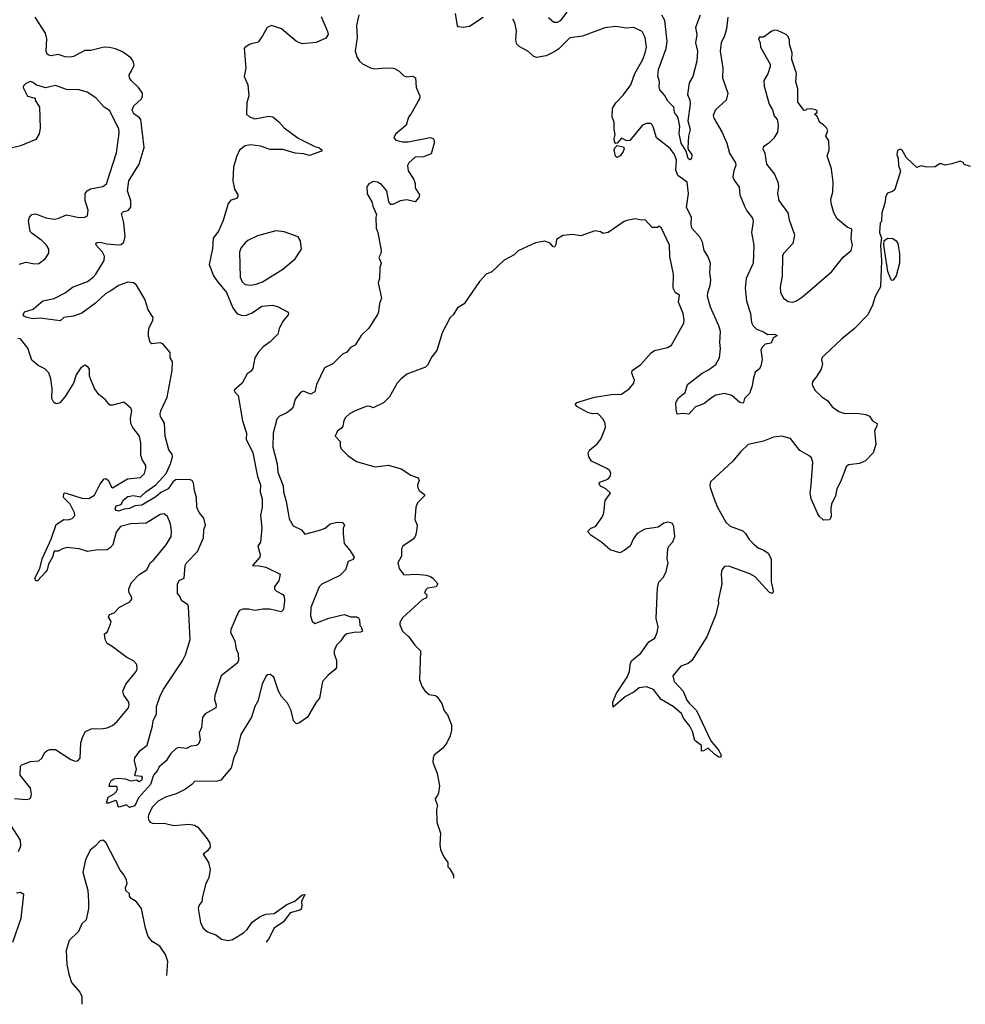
# Model space of a CAD drawing. Extents: x 2087054 to 2277909, y 548907 to 753496.
# Tile 47 of 256: x 2185268 to 2192052, y 553208 to 560272. Entities that reach past the tile are written whole.
import ezdxf

# ---------------------------------------------------------------- set-up
doc = ezdxf.new("R2010")
doc.units = 0

msp = doc.modelspace()

# ---------------------------------------------------------------- linework, layer by layer
at = {"layer": '0CON20XD'}
for points in [[(2187430, 560295), (2187477, 560187), (2187481.2, 560165), (2187465, 560138.8), (2187395, 560107.5), (2187295, 560097.8), (2187255, 560116.4), (2187146.9, 560206.9), (2187075, 560229.6), (2187044.3, 560215.7), (2187011.2, 560155), (2186979.2, 560110.8), (2186921.4, 560095), (2186884.7, 560075.3), (2186879.5, 560065), (2186889.7, 559925), (2186879.1, 559865), (2186904, 559805), (2186912.7, 559725), (2186898.6, 559675), (2186894.2, 559595), (2186916.2, 559575), (2186955, 559560), (2187055, 559579.2), (2187084.2, 559574.2), (2187128.3, 559538.3), (2187165.7, 559495.7), (2187265, 559420.8), (2187385, 559362), (2187415, 559353.8), (2187437.5, 559335), (2187432.5, 559327.5), (2187348.3, 559298.3), (2187305, 559309.2), (2187245, 559314), (2187155, 559341.1), (2187065, 559341.1), (2186994.7, 559364.7), (2186925, 559373.5), (2186885, 559366.9), (2186845, 559336), (2186822.4, 559287.6), (2186803.2, 559213.2), (2186796.9, 559115), (2186810, 559055), (2186833.8, 559015), (2186833.8, 559005), (2186825, 558990), (2186782.7, 558977.3), (2186765, 558952.5), (2186729.1, 558830.9), (2186694.4, 558755), (2186655, 558703.3), (2186650.7, 558629.3), (2186628.1, 558515), (2186657.5, 558435), (2186683.8, 558395), (2186752.1, 558315), (2186797.3, 558205), (2186825, 558164.3), (2186865, 558149.4), (2186895, 558152.2), (2186935, 558169.5), (2187004.5, 558215.5), (2187085, 558224.2), (2187121.7, 558211.7), (2187190, 558175), (2187196.7, 558166.7), (2187193.3, 558155), (2187153.3, 558105), (2187130, 558055), (2187120, 558015), (2187065, 557961.2), (2187014, 557925), (2186978, 557885), (2186954.2, 557845), (2186939.7, 557770.3), (2186929.4, 557750.6), (2186900, 557730), (2186863.3, 557665), (2186807.5, 557615), (2186815, 557597.5), (2186836.7, 557575), (2186865.8, 557395), (2186894.3, 557305), (2186892.4, 557262.4), (2186941.9, 557165), (2186974.3, 556995), (2186996.9, 556935), (2186994.3, 556885), (2187007.5, 556835), (2187007.5, 556775), (2186996.9, 556715), (2187004.5, 556625.5), (2186995, 556523.8), (2186975.8, 556494.2), (2186992.2, 556435), (2186990, 556415), (2186937.5, 556355), (2186985, 556354.2), (2187033.9, 556343.9), (2187137.5, 556295), (2187128, 556245), (2187096.7, 556205), (2187096.7, 556186.7), (2187111.2, 556171.2), (2187155, 556148.8), (2187165, 556133.3), (2187168, 556102), (2187160.5, 556039.6), (2187145, 556023.8), (2187062.7, 556042.7), (2187013, 556043), (2186955, 556033.1), (2186911.7, 556041.7), (2186868.3, 556041.7), (2186845.9, 556034.1), (2186837, 556023), (2186783.1, 555896.9), (2186781.1, 555875), (2186810.5, 555815), (2186820.4, 555755), (2186834.7, 555724.7), (2186838.2, 555675), (2186825, 555652.5), (2186714.6, 555565), (2186667.4, 555422.6), (2186665.5, 555395), (2186677.3, 555355), (2186675.3, 555334.6), (2186597.7, 555292.3), (2186580, 555265), (2186572.5, 555195), (2186556, 555155), (2186562, 555105), (2186552, 555075), (2186537.5, 555065), (2186495, 555060), (2186465, 555044.4), (2186405, 555051.4), (2186388.3, 555041.7), (2186353.3, 555006.7), (2186318.8, 554955), (2186268.3, 554911.7), (2186255.7, 554885), (2186227.9, 554852.1), (2186207.1, 554785), (2186121.2, 554688.8), (2186095, 554631.2), (2186055, 554620), (2186035, 554640), (2185983, 554623), (2185973.3, 554633.3), (2185966.1, 554666.1), (2185955, 554670), (2185905, 554650), (2185891.7, 554651.7), (2185902.5, 554695), (2185945, 554717.5), (2185962.5, 554735), (2185970, 554755), (2185965, 554770), (2185910.7, 554770.7), (2185914.2, 554795), (2185925, 554812.5), (2185942.5, 554825), (2185975, 554829.2), (2186025, 554825.5), (2186065, 554812), (2186105, 554817.5), (2186125, 554806.7), (2186147.5, 554817.5), (2186150, 554835), (2186145, 554842.5), (2186098.3, 554848.3), (2186093.6, 554853.6), (2186107.1, 554895), (2186092.5, 554955), (2186093.7, 554976.3), (2186131.5, 555028.6), (2186181.7, 555068.3), (2186222, 555205), (2186225.5, 555245), (2186249.9, 555290.1), (2186250.8, 555345), (2186274.4, 555415), (2186298.2, 555465), (2186436.9, 555673.1), (2186457.3, 555715), (2186491.2, 555825), (2186479.7, 556059.7), (2186474, 556074), (2186430, 556105), (2186417.5, 556135), (2186400, 556155), (2186400, 556225), (2186415, 556252), (2186448.8, 556265), (2186456.4, 556355), (2186465.6, 556375), (2186542.8, 556457.2), (2186585.9, 556555), (2186590.4, 556615), (2186600.6, 556645), (2186590, 556695), (2186555.5, 556735.5), (2186538.2, 556775), (2186536.9, 556845), (2186522, 556895), (2186515, 556946.7), (2186505, 556966), (2186485, 556972.5), (2186385, 556970.3), (2186366, 556955), (2186334.4, 556905), (2186280.1, 556879.9), (2186245, 556847.8), (2186145, 556788.1), (2186095, 556783.3), (2186055, 556765.8), (2186018.6, 556761.4), (2185975.9, 556745.9), (2185960.6, 556750.6), (2185952.5, 556762.5), (2185960, 556785), (2185996.7, 556793.3), (2186010.6, 556825), (2186045, 556850.5), (2186085, 556859.1), (2186135, 556848.1), (2186173.1, 556885), (2186245, 556934.4), (2186318.9, 557015), (2186351.2, 557085), (2186363.4, 557135), (2186360.9, 557155), (2186339.2, 557185), (2186312.9, 557285), (2186306.3, 557376.3), (2186278.5, 557425), (2186275.7, 557445), (2186280, 557465), (2186327.1, 557562.9), (2186360.9, 557755), (2186365, 557820), (2186348.8, 557845), (2186347.8, 557885), (2186295, 557947.5), (2186275, 557954.4), (2186215.9, 557945.9), (2186204, 557955), (2186192.2, 558002.2), (2186192, 558035), (2186198, 558062), (2186224.5, 558115), (2186225.8, 558135), (2186190, 558190), (2186165, 558267.1), (2186106.7, 558366.7), (2186085, 558384.5), (2186045, 558388.2), (2185977.5, 558365), (2185923.2, 558326.8), (2185885, 558308.2), (2185811.4, 558238.6), (2185714.2, 558165.8), (2185655, 558145.4), (2185585.9, 558134.1), (2185558.3, 558111.7), (2185415, 558131.5), (2185362.5, 558125), (2185318.8, 558135), (2185301.2, 558145), (2185293.3, 558155), (2185303.8, 558175), (2185364.3, 558195.7), (2185434.1, 558255.9), (2185515, 558271.9), (2185595, 558312.5), (2185646.3, 558353.7), (2185755, 558394), (2185795, 558423.8), (2185815, 558445.6), (2185873.2, 558545), (2185876.1, 558575), (2185862.5, 558605), (2185816.9, 558655), (2185814.2, 558665), (2185825, 558673.1), (2185845, 558675.4), (2185893.9, 558663.9), (2185975, 558656.7), (2185995, 558660), (2186015, 558676.7), (2186024.3, 558715.7), (2186014.7, 558814.7), (2185999.7, 558880.3), (2186013.3, 558895), (2186046.7, 558903.3), (2186065, 558926), (2186065, 558971.2), (2186041.2, 559045), (2186050.4, 559115), (2186125.1, 559234.8), (2186160.2, 559355), (2186137.5, 559555), (2186128.1, 559568.1), (2186086.6, 559596.6), (2186074.5, 559625), (2186086.4, 559653.6), (2186142.5, 559705), (2186150, 559725), (2186149.1, 559745), (2186121.5, 559785), (2186067.7, 559835), (2186055, 559854.3), (2186054.1, 559875.9), (2186069.4, 559905), (2186090.6, 559945), (2186082.2, 559975), (2186065, 559998.6), (2186005, 560040), (2185955, 560062.5), (2185913.2, 560073.2), (2185875, 560075.5), (2185778.7, 560051.3), (2185735, 560049.6), (2185655, 560008.2), (2185635, 560004), (2185595, 560004.6), (2185545, 560021.9), (2185495, 560011.5), (2185476.3, 560016.3), (2185465.5, 560025.5), (2185458.1, 560045), (2185462.2, 560135), (2185454.4, 560175), (2185380.3, 560290.3)], [(2187702.4, 560307.6), (2187685, 560230), (2187689.3, 560140.7), (2187675.7, 560045.7), (2187685.7, 560005), (2187707.1, 559975), (2187728, 559955), (2187785, 559925.6), (2187815, 559920), (2187885, 559925.7), (2187953, 559923), (2187991.3, 559901.3), (2188025, 559868), (2188045, 559862), (2188086.1, 559866.1), (2188107.5, 559855), (2188112.9, 559785), (2188139.2, 559725), (2188137.1, 559705), (2188075, 559593.3), (2188056.4, 559573.6), (2188041.9, 559515), (2187965, 559451.2), (2187953.3, 559425), (2187967.3, 559407.3), (2188015.7, 559395.7), (2188055, 559395.6), (2188213.5, 559426.5), (2188235, 559418.8), (2188242, 559405), (2188242, 559385), (2188220.9, 559309.1), (2188165, 559288.1), (2188105, 559284.6), (2188058.8, 559245), (2188050, 559225), (2188055, 559187.5), (2188096.2, 559125), (2188105.6, 559095.5), (2188105.7, 559065), (2188135.7, 559015), (2188130.6, 558995), (2188105, 558964.2), (2188045, 558979.4), (2187998.7, 558971.3), (2187945, 558946), (2187930, 558945), (2187915.8, 558965.8), (2187901.5, 559045), (2187865, 559090), (2187835, 559106.5), (2187805, 559111.1), (2187774, 559095), (2187758.3, 559071.7), (2187761.9, 559021.9), (2187794, 558965), (2187801.2, 558935), (2187828.8, 558875), (2187824, 558855), (2187826, 558775), (2187838, 558745), (2187862.5, 558615), (2187860, 558595), (2187844.4, 558565), (2187860.8, 558525), (2187852.5, 558495), (2187848.6, 558415), (2187839.4, 558385), (2187863.8, 558275), (2187849.2, 558235), (2187842.5, 558175), (2187835, 558157.5), (2187772.3, 558057.7), (2187717.5, 558005), (2187675, 557937.5), (2187640.5, 557919.6), (2187614.1, 557885.9), (2187585, 557873.3), (2187515, 557803.8), (2187453.8, 557775), (2187397.1, 557655), (2187385, 557600.8), (2187355, 557585.5), (2187305, 557606.2), (2187285, 557598.8), (2187245, 557550), (2187229.4, 557495), (2187215.7, 557475), (2187185, 557451.9), (2187131.9, 557428.1), (2187112.5, 557405), (2187086.4, 557305), (2187085.4, 557205), (2187116.5, 557085), (2187120.7, 557025), (2187157.3, 556927.3), (2187160.4, 556885), (2187181.1, 556815), (2187194.5, 556734.5), (2187201.7, 556691.7), (2187230.7, 556640.7), (2187290.8, 556610.8), (2187315, 556581.2), (2187428.6, 556611.4), (2187458.8, 556625), (2187495.6, 556654.4), (2187545, 556667.8), (2187585, 556664), (2187597.5, 556645), (2187590, 556625), (2187589.2, 556585), (2187597.1, 556515), (2187635, 556469.2), (2187668.6, 556415), (2187661.7, 556398.3), (2187625, 556384), (2187605.7, 556324.3), (2187565, 556283.3), (2187435, 556221.2), (2187415.9, 556204.1), (2187357.5, 556055), (2187354.2, 555995), (2187366, 555956), (2187385, 555940), (2187485, 555978.8), (2187595, 556004.2), (2187645, 555987.5), (2187685, 555988.8), (2187699.5, 555979.6), (2187706.1, 555966.1), (2187707.5, 555925), (2187717.5, 555915), (2187727.5, 555885), (2187713, 555877), (2187665, 555875.8), (2187615, 555865.6), (2187595, 555850.8), (2187571.4, 555815), (2187542.2, 555785), (2187524.4, 555745), (2187525, 555722.5), (2187541.4, 555675), (2187541.2, 555625), (2187531.2, 555608.8), (2187480.3, 555569.7), (2187441.2, 555525), (2187420, 555405), (2187396, 555375), (2187332.3, 555267.7), (2187275, 555226.7), (2187255, 555220), (2187232.3, 555242.3), (2187216.2, 555315), (2187188.3, 555368.3), (2187146.4, 555416.4), (2187123.9, 555453.9), (2187092.5, 555555), (2187065, 555573.3), (2187045, 555572.5), (2187037.5, 555565), (2187008, 555505), (2186976.7, 555383.3), (2186954.2, 555345), (2186932, 555268), (2186855, 555142.5), (2186826, 555024), (2186805, 554977.5), (2186784.2, 554905), (2186711.1, 554815), (2186675, 554805.3), (2186525, 554810), (2186502.5, 554785), (2186457.7, 554752.3), (2186391.1, 554718.9), (2186315, 554694.2), (2186261.2, 554665), (2186218.3, 554621.7), (2186191.8, 554565), (2186189.4, 554545), (2186195, 554526.7), (2186205, 554514), (2186225, 554506), (2186305, 554508.6), (2186375, 554490), (2186485, 554499.4), (2186523, 554493), (2186545, 554478.8), (2186614, 554395), (2186632, 554365), (2186633.8, 554335), (2186615, 554310), (2186583.3, 554285), (2186622, 554225), (2186634, 554175), (2186624.1, 554115.9), (2186603.8, 554075), (2186579.7, 553980.3)], [(2188592.7, 560287.3), (2188495, 560223.2), (2188454.8, 560214.8), (2188415, 560221.1), (2188408.3, 560228.3), (2188393.9, 560315)], [(2189193.5, 560326.5), (2189145, 560264.5), (2189125, 560250.9), (2189100.6, 560250.6), (2189060.8, 560285)], [(2190149.2, 560305), (2190117.1, 560215), (2190125.7, 560165), (2190115.6, 560105), (2190130, 560045), (2190126.4, 559975), (2190098.6, 559865), (2190071.4, 559818.6), (2190060, 559735), (2190075.8, 559695), (2190078.6, 559665), (2190062.5, 559545), (2190077.5, 559485), (2190065.6, 559435), (2190061.8, 559351.8), (2190065.6, 559335), (2190090, 559305), (2190087.4, 559272.6), (2190075, 559266), (2190065, 559275.8), (2190048.5, 559328.5), (2190013.3, 559385), (2189999.1, 559455), (2190003.8, 559505), (2189994, 559556), (2189987.3, 559577.3), (2189966.9, 559605), (2189960, 559645), (2189918.3, 559688.3), (2189895, 559730), (2189859.5, 559769.6), (2189855, 559790), (2189858, 559825), (2189847, 559867), (2189850.8, 559915), (2189906.6, 560065), (2189913.8, 560115), (2189900, 560245), (2189895.8, 560265.7), (2189874.5, 560305)], [(2190349.1, 560290.9), (2190337.8, 560205), (2190324.7, 560155.3), (2190301.8, 560105), (2190293.8, 560045), (2190312.9, 559925), (2190310, 559855), (2190348.2, 559745), (2190336, 559694), (2190259.2, 559625), (2190244.4, 559585), (2190248.5, 559565), (2190305, 559467.1), (2190341.5, 559385), (2190360.4, 559315), (2190402.9, 559245), (2190406.2, 559225), (2190390.8, 559189.3), (2190385.4, 559145), (2190395, 559121.4), (2190430.9, 559070.9), (2190433.6, 559015), (2190467.9, 558935), (2190485, 558899.4), (2190525, 558848), (2190531.1, 558825), (2190517.5, 558745), (2190534, 558655), (2190531.1, 558525), (2190479.6, 558415), (2190472.1, 558345), (2190482.4, 558252.4), (2190511.8, 558165), (2190518.9, 558098.9), (2190529.4, 558075), (2190555, 558051.5), (2190605, 558032.5), (2190635, 558014), (2190685.8, 558015.8), (2190702.5, 558005), (2190673.8, 557986.2), (2190658.8, 557951.2), (2190617.5, 557945), (2190596.2, 557925), (2190586.4, 557903.6), (2190595.7, 557835), (2190584.3, 557785), (2190574, 557765), (2190545, 557742.5), (2190529.7, 557690.3), (2190524, 557645), (2190505, 557590), (2190467.5, 557555), (2190460, 557525), (2190455, 557520), (2190435, 557526), (2190376.4, 557576.4), (2190325, 557591.1), (2190262, 557578), (2190230.2, 557559.8), (2190176.2, 557515), (2190116.4, 557493.6), (2190069.3, 557440.7), (2190025, 557447.5), (2189985, 557442.5), (2189976.7, 557475), (2189976.2, 557525), (2189995, 557560), (2190042.3, 557597.7), (2190058.8, 557655), (2190165, 557736.9), (2190210.3, 557759.7), (2190263.1, 557796.9), (2190287.9, 557845), (2190296.4, 557913.6), (2190290, 557955), (2190295.9, 558035), (2190284.3, 558074.3), (2190225, 558208.8), (2190202.5, 558285), (2190205.5, 558314.5), (2190222.7, 558365), (2190226.5, 558405), (2190220.4, 558455), (2190223.3, 558525), (2190204.4, 558575), (2190177.8, 558615), (2190166.5, 558675), (2190149.1, 558709.1), (2190090.8, 558775), (2190084.4, 558805), (2190088.1, 558855), (2190051.8, 558925), (2190065.5, 559025), (2190055.6, 559105), (2189990.5, 559155), (2189976.2, 559195), (2189980.4, 559265), (2189965.3, 559305), (2189935, 559346.7), (2189835.6, 559425), (2189814, 559504), (2189805, 559517.5), (2189795, 559526.7), (2189765, 559528), (2189735.5, 559514.5), (2189645, 559406.2), (2189625, 559402.5), (2189585, 559421.2), (2189555, 559386.2), (2189545, 559382.5), (2189535.8, 559395.8), (2189532.1, 559417.9), (2189541.2, 559448.8), (2189533.3, 559485), (2189533.2, 559533.2), (2189518.6, 559575), (2189520.8, 559635), (2189544.3, 559675), (2189598.8, 559731.2), (2189651.6, 559805), (2189681.6, 559885), (2189738.4, 559985), (2189756.2, 560035), (2189764.5, 560075), (2189755.6, 560145), (2189735, 560187.5), (2189675, 560215.8), (2189618.8, 560211.2), (2189545, 560223.3), (2189465, 560213.6), (2189305, 560154.6), (2189215, 560141.5), (2189136.6, 560063.4), (2189107.5, 560042.5), (2189045, 560012.5), (2188975, 560001.2), (2188957.5, 560007.5), (2188914.3, 560045), (2188850.4, 560080.4), (2188835.6, 560095), (2188827.9, 560125), (2188832.1, 560195), (2188819.8, 560249.8), (2188805, 560275.7)], [(2190815, 558244.5), (2190842, 558255), (2190885.3, 558284.7), (2191095.7, 558465), (2191175, 558568.8), (2191233.8, 558615), (2191243.3, 558655), (2191233.6, 558696.4), (2191238.3, 558768.3), (2191205, 558782.5), (2191133.9, 558843.9), (2191110, 558885), (2191090, 558955), (2191088, 558985), (2191101.2, 559035), (2191103.8, 559105), (2191091.7, 559201.7), (2191060, 559295), (2191075.8, 559335), (2191073, 559403), (2191052.5, 559435), (2191066.4, 559476.4), (2191057.5, 559495), (2191035, 559517.5), (2191007.5, 559535), (2190988.3, 559578.3), (2190970, 559595), (2190990, 559605), (2190990, 559615), (2190980, 559625), (2190945, 559632.5), (2190915, 559630), (2190908.3, 559621.7), (2190895, 559620), (2190850.5, 559680.4), (2190850, 559775), (2190836.1, 559826.1), (2190840, 559885), (2190806.7, 559985), (2190810, 560035), (2190791.2, 560095), (2190790, 560125), (2190780.7, 560150.7), (2190766.1, 560166.1), (2190705, 560193.8), (2190685, 560196), (2190665, 560190), (2190605, 560147.5), (2190575, 560146.7), (2190567.5, 560135), (2190580, 560105), (2190583.3, 560075), (2190653, 559953), (2190653.3, 559935), (2190635.8, 559884.2), (2190606.7, 559835), (2190610, 559795), (2190644, 559665), (2190670, 559625), (2190681.7, 559581.7), (2190703.3, 559555), (2190710, 559515), (2190704.1, 559465.9), (2190678.8, 559421.2), (2190643.3, 559385), (2190605, 559360), (2190600, 559345), (2190614.2, 559314.2), (2190626.2, 559235), (2190682.8, 559162.8), (2190707.1, 559105), (2190712.9, 559075), (2190705.7, 559025), (2190714.2, 558975), (2190778.8, 558885), (2190788.8, 558835), (2190825.6, 558735.6), (2190828, 558725), (2190814, 558666), (2190748.8, 558595), (2190741.7, 558578.3), (2190738.7, 558431.3), (2190723, 558353), (2190725.8, 558315), (2190747.5, 558275), (2190780.2, 558250.2), (2190815, 558244.5)], [(2185265, 558518.1), (2185315, 558532), (2185375, 558520), (2185405, 558522), (2185451.2, 558555), (2185476.7, 558596.7), (2185476.2, 558625), (2185460, 558655), (2185428.1, 558688.1), (2185357, 558737), (2185343.2, 558753.2), (2185331.7, 558828.3), (2185337.5, 558855), (2185355, 558874.2), (2185385, 558880), (2185455, 558850.4), (2185515, 558841.8), (2185541.2, 558845), (2185605, 558872.5), (2185695, 558852), (2185735, 558854), (2185754.2, 558865.8), (2185759.4, 558905), (2185737.3, 558975), (2185736.7, 559025), (2185751.4, 559045), (2185775, 559059.1), (2185865, 559074.4), (2185891.2, 559095), (2185962.4, 559317.6), (2185983, 559457), (2185978.9, 559488.9), (2185911.3, 559621.3), (2185873.8, 559645), (2185815, 559710), (2185752.7, 559752.7), (2185695, 559767.5), (2185605, 559771.4), (2185525, 559800), (2185453.6, 559783.6), (2185385, 559803.3), (2185365, 559821.2), (2185345, 559828.8), (2185312.5, 559815), (2185295, 559797.5), (2185294, 559785), (2185325, 559723.8), (2185378.3, 559708.3), (2185380, 559695), (2185409.2, 559645), (2185415.9, 559494.1), (2185407.7, 559452.3), (2185385, 559413.3), (2185275, 559366), (2185175, 559343.3)], [(2192089.3, 559219.3), (2192045, 559232.5), (2192036.4, 559246.4), (2192015, 559256.7), (2191955, 559236.7), (2191905, 559227.5), (2191885, 559236.7), (2191867, 559237), (2191835, 559216.7), (2191775, 559213.3), (2191735, 559222.5), (2191705, 559212.5), (2191630, 559280), (2191600, 559335), (2191585, 559343.3), (2191566.4, 559333.6), (2191560, 559305), (2191570, 559275), (2191573.3, 559225), (2191586.7, 559185), (2191546.1, 559053.9), (2191530.7, 559039.3), (2191495, 559026.7), (2191481.2, 559005), (2191473.8, 558955), (2191453.6, 558886.4), (2191450, 558825), (2191442.5, 558815), (2191437.5, 558745), (2191450, 558705), (2191444, 558655), (2191450, 558545), (2191442.9, 558355), (2191404.7, 558285.3), (2191387, 558223), (2191352.5, 558155), (2191255.8, 558055), (2191167.2, 557982.8), (2191041.2, 557865), (2191024, 557845), (2191020.7, 557829.3), (2191028.8, 557805), (2191017.3, 557765), (2190982.7, 557707.3), (2190955.8, 557675), (2190954, 557654), (2190973.3, 557615), (2191023.3, 557565), (2191066.4, 557536.4), (2191096.7, 557495), (2191145, 557460), (2191187, 557447), (2191275, 557448.8), (2191338.3, 557438.3), (2191365, 557427.5), (2191387.5, 557395), (2191420, 557375), (2191418, 557355), (2191401.2, 557325), (2191411.2, 557225), (2191391.2, 557165), (2191335, 557106), (2191293, 557087), (2191215, 557079.2), (2191198, 557065), (2191159.1, 556960.9), (2191130, 556905), (2191121.4, 556855), (2191092.5, 556795), (2191087.5, 556765), (2191090, 556705), (2191077, 556683), (2191035, 556681.2), (2191007, 556707), (2190992.1, 556732.1), (2190945.8, 556835), (2190939.2, 556875), (2190945.7, 556935.7), (2190958.1, 557095), (2190948.7, 557128.7), (2190933.2, 557143.2), (2190865, 557180), (2190797.3, 557267.3), (2190735, 557284.3), (2190675, 557276.9), (2190605, 557248.6), (2190495, 557224.2), (2190442, 557175), (2190385, 557104.2), (2190225, 556956.2), (2190218.6, 556935), (2190221.1, 556915), (2190255, 556820), (2190273.6, 556773.6), (2190335, 556666.2), (2190365, 556638), (2190456.2, 556605), (2190475, 556586.2), (2190501.7, 556541.7), (2190535, 556508), (2190565, 556484), (2190605.7, 556465.7), (2190638, 556445), (2190659.2, 556405), (2190658.3, 556238.3), (2190674, 556175), (2190673.8, 556165), (2190665, 556156.2), (2190644.5, 556164.5), (2190545.8, 556275), (2190507.2, 556297.2), (2190355, 556350.8), (2190325, 556348.8), (2190306.2, 556325), (2190300.8, 556295), (2190305.8, 556224.2), (2190280, 556105), (2190282.5, 556085), (2190262.5, 556005), (2190198.6, 555845), (2190090.8, 555675), (2190065, 555651.9), (2190012, 555635), (2189952.9, 555565), (2189963, 555523), (2190027.1, 555455), (2190055, 555388.8), (2190074.3, 555365), (2190123.1, 555315), (2190227.5, 555097.5), (2190285, 555028.8), (2190301.2, 554995), (2190295, 554977.5), (2190285, 554980), (2190255, 555000), (2190206.4, 555046.4), (2190175, 555026.7), (2190160, 555025), (2190160.8, 555065), (2190111.7, 555101.7), (2190095.6, 555165), (2190075, 555202.5), (2190030.3, 555260.3), (2190015.7, 555295), (2189955.8, 555345), (2189870.8, 555395), (2189815, 555465.8), (2189765, 555486.2), (2189712.7, 555477.3), (2189675, 555448), (2189614.2, 555415.8), (2189525, 555340), (2189523.2, 555376.8), (2189547.1, 555435), (2189625.8, 555555)], [(2189555, 559283.8), (2189541.7, 559291.7), (2189533.1, 559335), (2189537.8, 559352.2), (2189555, 559370), (2189599.2, 559359.2), (2189604, 559345), (2189597.1, 559325), (2189575, 559294.2), (2189555, 559283.8)], [(2189625.8, 555555), (2189643.1, 555595), (2189647.8, 555645), (2189657.4, 555672.6), (2189725, 555727.1), (2189781.2, 555808.8), (2189824, 555835), (2189841.4, 555875), (2189849.2, 555915), (2189834.3, 555975), (2189844.4, 556195), (2189854.5, 556235.5), (2189887.3, 556272.7), (2189905, 556312.5), (2189920, 556375), (2189914, 556405), (2189918, 556475), (2189926, 556495), (2189955, 556526.7), (2189969.2, 556565), (2189961.2, 556635), (2189950, 556660), (2189916.4, 556666.4), (2189889.3, 556660.7), (2189849.7, 556630.3), (2189754.1, 556615.9), (2189697.5, 556585), (2189670, 556545), (2189646.7, 556495), (2189605, 556462.5), (2189573, 556447), (2189505, 556468), (2189445, 556520), (2189365, 556573.3), (2189346.7, 556595), (2189346.7, 556605), (2189366.4, 556623.6), (2189400, 556635), (2189447.7, 556702.3), (2189458, 556735), (2189468.3, 556821.7), (2189506.7, 556875), (2189473.8, 556905), (2189436.2, 556925), (2189423.9, 556946.1), (2189430, 556955), (2189486.7, 556975), (2189503.3, 556995), (2189510, 557015), (2189502.5, 557035), (2189485, 557050), (2189370, 557105), (2189352.5, 557135), (2189347.5, 557165), (2189355, 557182.5), (2189412.1, 557227.9), (2189437.4, 557262.6), (2189470.8, 557345), (2189467.3, 557375), (2189455, 557405.7), (2189415, 557447.5), (2189377, 557443), (2189345, 557453.8), (2189265, 557496.7), (2189253.3, 557515), (2189265, 557526.2), (2189393, 557563), (2189515, 557583.3), (2189585, 557584.2), (2189643.4, 557626.6), (2189673, 557663), (2189678.8, 557685), (2189658.8, 557735), (2189663.3, 557755), (2189725, 557797.5), (2189799.3, 557880.7), (2189822.5, 557897.5), (2189915, 557920.8), (2189944.2, 557935.8), (2190033.1, 558095), (2190036.4, 558116.4), (2190028.5, 558165), (2189993.8, 558245), (2190002.5, 558295), (2189972.9, 558312.9), (2189957.5, 558345), (2189958.1, 558445), (2189933, 558573), (2189929.2, 558655), (2189872.5, 558775), (2189855, 558790), (2189845, 558780), (2189805, 558780), (2189755, 558836.2), (2189726.4, 558833.6), (2189685, 558843.3), (2189625, 558831.2), (2189605, 558823.3), (2189490, 558745), (2189455, 558737.5), (2189435, 558750), (2189395, 558756.7), (2189295, 558720), (2189235, 558730), (2189165, 558722.5), (2189120, 558695), (2189115, 558660), (2189105, 558640), (2189095, 558642.5), (2189075, 558667.5), (2189035, 558682.5), (2188968.3, 558671.7), (2188845, 558612.5), (2188816.1, 558583.9), (2188743.9, 558546.1), (2188655, 558462.5), (2188615, 558446.7), (2188566.4, 558393.6), (2188456.4, 558233.6), (2188410, 558205), (2188377.5, 558155), (2188357.5, 558135), (2188300, 558025), (2188260.7, 557899.3), (2188225, 557852.5), (2188195, 557793.3), (2188180, 557780), (2188045, 557728.8), (2188004.2, 557695.8), (2187975.9, 557664.1), (2187921.2, 557565), (2187878, 557522), (2187805, 557487.5), (2187778.3, 557498.3), (2187755, 557497.5), (2187675, 557466.7), (2187635, 557443.3), (2187603.3, 557415), (2187592.5, 557395), (2187586.7, 557355), (2187575, 557340), (2187547, 557323), (2187532.5, 557285), (2187567.5, 557245), (2187567.5, 557215), (2187575, 557192.5), (2187622.5, 557145), (2187685, 557101.2), (2187815, 557063.3), (2187915, 557076.7), (2188005, 557050), (2188073.9, 557003.9), (2188127.5, 556985), (2188133.3, 556965), (2188123.3, 556935), (2188123.6, 556913.6), (2188134.1, 556894.1), (2188173.3, 556865), (2188173.3, 556855), (2188123.3, 556805), (2188110, 556775), (2188103.3, 556685), (2188118.8, 556645), (2188113, 556587), (2188106.1, 556563.9), (2188090, 556545), (2188016.7, 556495), (2188007.5, 556475), (2188006.4, 556423.6), (2187980, 556375), (2187990, 556335), (2188025, 556290), (2188116.4, 556293.6), (2188185, 556286), (2188215, 556276.2), (2188232.5, 556265), (2188267.5, 556225), (2188255, 556203.3), (2188195, 556192.5), (2188183.3, 556185), (2188173.3, 556163.3), (2188190, 556145), (2188187.5, 556125), (2188155, 556110), (2188015, 555981.2), (2187995, 555947.5), (2187995, 555930), (2188013.8, 555885), (2188060, 555845), (2188102.5, 555785), (2188142.5, 555745), (2188135.9, 555535.9), (2188155.8, 555485), (2188175, 555456.2), (2188205, 555431.2), (2188252.3, 555422.3), (2188264.1, 555414.1), (2188295.9, 555365.9), (2188313.9, 555313.9), (2188337.5, 555285), (2188367, 555213), (2188366.7, 555175), (2188356.2, 555135), (2188333.3, 555085), (2188303.3, 555045), (2188242.5, 554995), (2188233.6, 554976.4), (2188233.3, 554945), (2188262.5, 554865), (2188280, 554775), (2188273.3, 554725), (2188266.7, 554705), (2188250, 554685), (2188251.7, 554671.7), (2188266, 554635), (2188258, 554605), (2188261.4, 554515), (2188286.7, 554435), (2188282.5, 554355), (2188288.3, 554318.3), (2188310, 554265), (2188340, 554225), (2188340, 554195), (2188355, 554180), (2188380, 554135), (2188380, 554115), (2188380.7, 554113.6)], [(2186925, 558367.5), (2186965, 558374.3), (2187009.3, 558390.7), (2187155, 558481.4), (2187245, 558555.8), (2187289.2, 558625), (2187282, 558685), (2187265, 558713.3), (2187165, 558749.4), (2187105, 558757.1), (2186975, 558721.1), (2186905, 558686.9), (2186885, 558670), (2186855, 558632), (2186844.5, 558605), (2186848.9, 558425), (2186865, 558392), (2186885, 558372.5), (2186925, 558367.5)], [(2191525, 558400), (2191520, 558405), (2191497.3, 558465), (2191468.8, 558655), (2191471.2, 558688.8), (2191496.4, 558703.6), (2191532.3, 558702.3), (2191556.2, 558685), (2191568, 558665), (2191579.2, 558595), (2191580, 558525), (2191555.8, 558435), (2191535, 558403.8), (2191525, 558400)], [(2185230, 554685), (2185313.6, 554676.4), (2185338.8, 554681.2), (2185348.3, 554691.7), (2185352.5, 554715), (2185345, 554757.5), (2185272.7, 554852.7), (2185273, 554917), (2185283, 554927), (2185345, 554950), (2185405, 554954.2), (2185426.4, 554973.6), (2185447.5, 555015), (2185465, 555030), (2185485, 555037.1), (2185525, 555035.7), (2185635, 554964.2), (2185665, 554952), (2185685, 554953.8), (2185701.2, 554975), (2185707.5, 555085), (2185721.3, 555128.7), (2185741.2, 555165), (2185780, 555185), (2185866.1, 555186.1), (2185895, 555190.8), (2185935, 555207.5), (2185965, 555234.2), (2186048, 555335), (2186053.8, 555355), (2186050, 555375), (2186014.2, 555425), (2186007.5, 555455), (2186030, 555505), (2186103.3, 555595), (2186110, 555615), (2186107.5, 555645), (2186085, 555672.5), (2186037.5, 555695), (2185932.5, 555775), (2185895.8, 555795.8), (2185880.8, 555825), (2185877.5, 555865), (2185895, 555877.5), (2185920, 555935), (2185923.8, 555955), (2185904.4, 555985), (2185912.2, 556005), (2185945, 556017.1), (2185983.7, 556056.3), (2186058.9, 556095), (2186071.5, 556115), (2186070.3, 556130.3), (2186050, 556165), (2186051.7, 556188.3), (2186070, 556235), (2186125, 556292.5), (2186181.2, 556325), (2186203.8, 556375), (2186228, 556395), (2186320, 556505), (2186354, 556565), (2186357.5, 556605), (2186350, 556655), (2186328.3, 556708.3), (2186305, 556726), (2186275, 556721.2), (2186175, 556660.6), (2186065, 556654.5), (2185992.5, 556635), (2185959.5, 556595), (2185936.6, 556503.4), (2185918.1, 556481.9), (2185895, 556468.1), (2185815, 556465.8), (2185755, 556455.8), (2185695, 556475.8), (2185605.9, 556484.1), (2185575, 556475.6), (2185545, 556457.8), (2185515, 556457.8), (2185503.3, 556415), (2185475.4, 556365), (2185466.1, 556323.9), (2185451.9, 556305), (2185395, 556245.8), (2185383.8, 556245), (2185376.9, 556265), (2185412.3, 556335), (2185430, 556405), (2185495, 556544.3), (2185530, 556650), (2185585, 556686.7), (2185615, 556684.2), (2185645, 556694.4), (2185664, 556715), (2185662, 556735), (2185630.5, 556795), (2185581.4, 556845), (2185585, 556873.3), (2185595, 556877.1), (2185715, 556838.9), (2185765, 556836.9), (2185805, 556860), (2185842.6, 556937.4), (2185875, 556976.7), (2185885, 556980), (2185905, 556966.7), (2185927.5, 556917.5), (2185935, 556913.3), (2186042.1, 556977.9), (2186135, 556988.1), (2186164, 557015), (2186173.8, 557055), (2186173.3, 557073.3), (2186145.9, 557115.9), (2186138.3, 557148.3), (2186138, 557235), (2186128.8, 557285), (2186078.8, 557345), (2186066, 557375), (2186064.1, 557414.1), (2186072, 557465), (2186066, 557485), (2186015, 557526.7), (2185935, 557506.7), (2185915, 557507.5), (2185884.2, 557544.2), (2185835, 557583.8), (2185805.8, 557625.8), (2185775.8, 557695), (2185770, 557715), (2185770, 557765), (2185759.5, 557779.6), (2185735, 557793.3), (2185705.8, 557774.2), (2185673.5, 557725), (2185654.3, 557665), (2185595, 557569.2), (2185555, 557524), (2185535, 557516.2), (2185525, 557518.8), (2185513.3, 557525), (2185498, 557555), (2185500.6, 557625), (2185492.2, 557695), (2185477.6, 557737.6), (2185447.9, 557767.9), (2185400.3, 557790.3), (2185355, 557828.8), (2185326.4, 557916.4), (2185275, 557983.3), (2185255, 557984)], [(2185258.5, 554305), (2185275.6, 554345), (2185272.9, 554385), (2185204.3, 554494.3)], [(2186323.7, 553415.5), (2186330, 553515), (2186314.4, 553565), (2186274.3, 553625), (2186218, 553658), (2186190.5, 553695), (2186170, 553755), (2186143.1, 553895), (2186103.8, 553945), (2186068, 553968), (2186056.7, 553985), (2186055, 554000), (2186030, 554025), (2186027.5, 554045), (2186040, 554075), (2186035, 554097.5), (2186018.6, 554135), (2185990, 554170), (2185885, 554370), (2185865, 554386.2), (2185845, 554380.8), (2185808.5, 554341.5), (2185772.9, 554315), (2185740, 554245), (2185720, 554155), (2185758.1, 554025), (2185761.4, 553951.4), (2185762.5, 553895), (2185746, 553814), (2185713.3, 553785), (2185689.2, 553730.8), (2185622.5, 553665), (2185600.6, 553595), (2185606.8, 553493.2), (2185620, 553425), (2185639.5, 553365), (2185698.9, 553295), (2185713.9, 553265), (2185713.2, 553208)], [(2185219.3, 553655), (2185279.6, 553825), (2185297.5, 553995), (2185275, 554010.8), (2185245, 554004.3)], [(2186579.7, 553980.3), (2186575, 553946.7), (2186552.6, 553917.4), (2186549.1, 553895), (2186566.1, 553796.1), (2186585.6, 553755), (2186615, 553727.5), (2186675, 553707.3), (2186715, 553675.5), (2186765, 553666), (2186795, 553673.4), (2186875, 553720.4), (2186899.6, 553745), (2186935, 553797.3), (2186992.4, 553837.6), (2187035, 553854), (2187095, 553858.4), (2187185, 553924.2), (2187242.4, 553947.6), (2187295, 553994.3), (2187313.3, 553995), (2187289.1, 553945), (2187293.2, 553915), (2187288.5, 553891.5), (2187277.3, 553882.7), (2187209.2, 553865), (2187160.7, 553799.3), (2187094.2, 553755), (2187053.8, 553675), (2187035.9, 553653.4)]]:
    msp.add_lwpolyline(points, dxfattribs=at)

doc.saveas('drawing.dxf')
